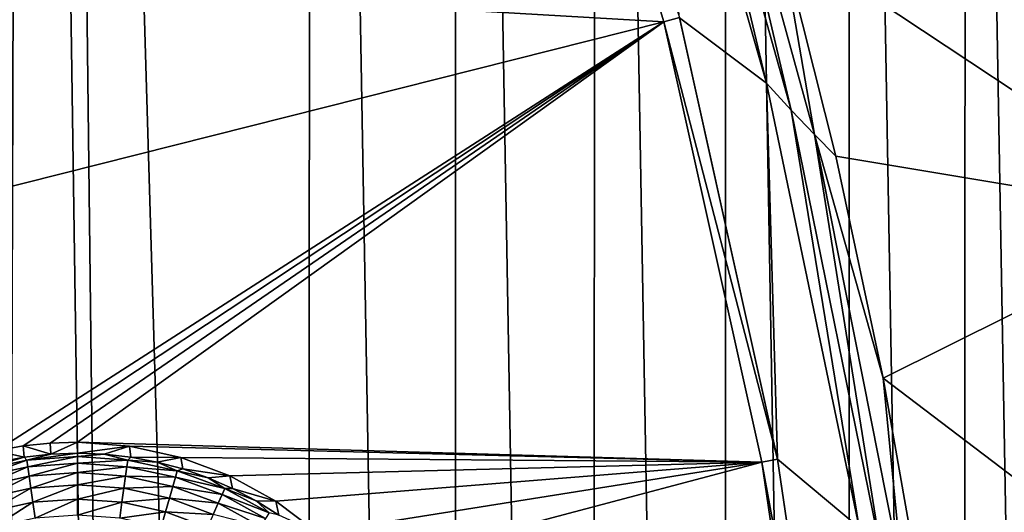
# Model space of a CAD drawing. Header units: metres. Extents: x -24 to 72, y -247 to 22.
# Tile 195 of 256: x 16.74 to 19.84, y -219.61 to -218.06. Entities that reach past the tile are written whole.
import ezdxf

# ---------------------------------------------------------------- set-up
doc = ezdxf.new("R2010")
doc.units = ezdxf.units.M
doc.layers.add('solid_509589_MEDIA_SW0001', color=7, linetype='CONTINUOUS')

msp = doc.modelspace()

# ---------------------------------------------------------------- linework, layer by layer
at = {"layer": 'solid_509589_MEDIA_SW0001'}
for points in [[(16.663809, -236.641541, 309.801697), (16.756207, -207.802078, 309.296692), (16.093855, -206.704636, 309.288879)], [(16.663809, -236.641541, 309.801697), (17.167751, -236.03949, 309.782318), (16.756207, -207.802078, 309.296692)], [(17.167751, -236.03949, 309.782318), (16.837637, -207.927689, 309.297455), (16.756207, -207.802078, 309.296692)], [(17.649822, -235.419891, 309.762756), (17.657206, -209.098877, 309.303192), (16.837637, -207.927689, 309.297455)], [(17.167751, -236.03949, 309.782318), (17.649822, -235.419891, 309.762756), (16.837637, -207.927689, 309.297455)], [(17.649822, -235.419891, 309.762756), (18.109459, -234.783478, 309.743073), (17.657206, -209.098877, 309.303192)], [(18.109459, -234.783478, 309.743073), (18.116432, -209.735916, 309.305756), (17.657206, -209.098877, 309.303192)], [(18.109459, -234.783478, 309.743073), (18.5459, -234.131317, 309.723358), (18.116432, -209.735916, 309.305756)], [(18.5459, -234.131317, 309.723358), (18.552521, -210.388672, 309.308807), (18.116432, -209.735916, 309.305756)], [(18.5459, -234.131317, 309.723358), (18.958702, -233.464111, 309.703644), (18.552521, -210.388672, 309.308807)], [(18.958702, -233.464111, 309.703644), (18.965099, -211.056595, 309.312408), (18.552521, -210.388672, 309.308807)], [(18.958702, -233.464111, 309.703644), (19.34738, -232.782639, 309.68399), (18.965099, -211.056595, 309.312408)], [(19.34738, -232.782639, 309.68399), (19.353384, -211.738541, 309.316559), (18.965099, -211.056595, 309.312408)], [(19.34738, -232.782639, 309.68399), (19.71139, -232.08786, 309.664459), (19.353384, -211.738541, 309.316559)], [(19.71139, -232.08786, 309.664459), (19.716867, -212.433502, 309.321289), (19.353384, -211.738541, 309.316559)], [(19.71139, -232.08786, 309.664459), (20.050303, -231.380646, 309.645111), (19.716867, -212.433502, 309.321289)], [(20.050303, -231.380646, 309.645111), (20.055273, -213.14093, 309.32663), (19.716867, -212.433502, 309.321289)], [(18.360947, -216.708725, 268.342133), (18.769186, -218.06546, 268.365814), (15.663407, -217.884369, 268.450867)], [(18.360947, -216.708725, 268.342133), (18.817554, -218.052322, 268.392365), (18.769186, -218.06546, 268.365814)], [(18.699661, -216.887802, 268.345306), (19.091377, -218.258453, 268.369232), (18.817554, -218.05278, 268.366272)], [(18.784277, -216.970428, 268.351776), (19.091377, -218.258453, 268.369232), (18.699661, -216.887802, 268.345306)], [(18.784277, -216.970428, 268.351776), (19.168818, -218.343018, 268.375732), (19.091377, -218.258453, 268.369232)], [(18.864019, -217.045258, 268.368195), (19.168818, -218.343018, 268.375732), (18.784277, -216.970428, 268.351776)], [(19.242077, -218.41983, 268.392181), (19.168818, -218.343018, 268.375732), (18.864019, -217.045258, 268.368195)], [(19.242077, -218.41983, 268.392181), (18.864019, -217.045258, 268.368195), (19.135248, -217.796341, 268.405914)], [(20.115564, -217.238358, 269.09845), (20.47105, -218.68103, 269.123627), (19.135248, -217.796341, 268.405914)], [(19.242077, -218.41983, 268.392181), (19.135248, -217.796341, 268.405914), (19.309031, -218.48793, 268.417999)], [(20.47105, -218.68103, 269.123627), (19.309031, -218.48793, 268.417999), (19.135248, -217.796341, 268.405914)], [(18.769186, -218.06546, 268.365814), (15.926888, -218.781586, 268.466522), (15.663407, -217.884369, 268.450867)], [(16.671167, -219.413254, 268.448792), (15.926888, -218.781586, 268.466522), (18.769186, -218.06546, 268.365814)], [(16.755362, -219.397842, 268.444733), (16.671167, -219.413254, 268.448792), (18.769186, -218.06546, 268.365814)], [(16.840469, -219.388702, 268.440948), (16.755362, -219.397842, 268.444733), (18.769186, -218.06546, 268.365814)], [(16.926023, -219.385895, 268.437408), (16.840469, -219.388702, 268.440948), (18.769186, -218.06546, 268.365814)], [(16.926023, -219.385895, 268.437408), (18.769186, -218.06546, 268.365814), (19.077291, -219.448395, 268.389954)], [(18.769186, -218.06546, 268.365814), (18.817554, -218.052322, 268.392365), (19.126459, -219.438828, 268.416565)], [(18.769186, -218.06546, 268.365814), (19.126459, -219.438828, 268.416565), (19.077291, -219.448395, 268.389954)], [(18.817554, -218.052322, 268.392365), (18.817554, -218.05278, 268.366272), (19.126459, -219.43927, 268.390472)], [(19.126459, -219.438828, 268.416565), (18.817554, -218.052322, 268.392365), (19.126459, -219.43927, 268.390472)], [(19.091377, -218.258453, 268.369232), (19.126459, -219.43927, 268.390472), (18.817554, -218.05278, 268.366272)], [(19.091377, -218.258453, 268.369232), (19.38274, -219.65387, 268.393585), (19.126459, -219.43927, 268.390472)], [(19.168818, -218.343018, 268.375732), (19.38274, -219.65387, 268.393585), (19.091377, -218.258453, 268.369232)], [(19.168818, -218.343018, 268.375732), (19.453173, -219.739792, 268.400116), (19.38274, -219.65387, 268.393585)], [(19.242077, -218.41983, 268.392181), (19.453173, -219.739792, 268.400116), (19.168818, -218.343018, 268.375732)], [(19.520082, -219.818054, 268.416595), (19.453173, -219.739792, 268.400116), (19.242077, -218.41983, 268.392181)], [(19.242077, -218.41983, 268.392181), (19.309031, -218.48793, 268.417999), (19.457817, -219.185318, 268.430176)], [(19.520082, -219.818054, 268.416595), (19.242077, -218.41983, 268.392181), (19.457817, -219.185318, 268.430176)], [(20.47105, -218.68103, 269.123627), (19.457817, -219.185318, 268.430176), (19.309031, -218.48793, 268.417999)], [(20.47105, -218.68103, 269.123627), (20.723173, -220.145309, 269.1492), (19.457817, -219.185318, 268.430176)], [(19.520082, -219.818054, 268.416595), (19.457817, -219.185318, 268.430176), (19.581419, -219.887604, 268.442413)], [(20.723173, -220.145309, 269.1492), (19.581419, -219.887604, 268.442413), (19.457817, -219.185318, 268.430176)], [(16.758507, -219.43251, 268.113464), (16.671167, -219.413254, 268.448792), (16.755362, -219.397842, 268.444733)], [(16.84203, -219.423111, 268.113312), (16.755362, -219.397842, 268.444733), (16.840469, -219.388702, 268.440948)], [(16.758507, -219.43251, 268.113464), (16.755362, -219.397842, 268.444733), (16.84203, -219.423111, 268.113312)], [(16.84203, -219.423111, 268.113312), (16.840469, -219.388702, 268.440948), (16.926023, -219.385895, 268.437408)], [(16.84203, -219.423111, 268.113312), (16.926023, -219.385895, 268.437408), (16.926023, -219.419968, 268.113251)], [(17.089384, -219.398178, 268.431427), (16.926023, -219.385895, 268.437408), (19.077291, -219.448395, 268.389954)], [(16.926023, -219.419968, 268.113251), (16.926023, -219.385895, 268.437408), (17.089384, -219.398178, 268.431427)], [(17.010017, -219.423111, 268.113312), (16.926023, -219.419968, 268.113251), (17.089384, -219.398178, 268.431427)], [(17.093542, -219.43251, 268.113464), (17.010017, -219.423111, 268.113312), (17.089384, -219.398178, 268.431427)], [(17.25054, -219.433792, 268.426514), (17.089384, -219.398178, 268.431427), (19.077291, -219.448395, 268.389954)], [(17.093542, -219.43251, 268.113464), (17.089384, -219.398178, 268.431427), (17.25054, -219.433792, 268.426514)], [(16.612169, -219.475983, 268.05957), (16.675919, -219.448135, 268.113739), (16.758507, -219.43251, 268.113464)], [(16.767483, -219.4422, 268.05899), (16.612169, -219.475983, 268.05957), (16.758507, -219.43251, 268.113464)], [(16.675919, -219.448135, 268.113739), (16.671167, -219.413254, 268.448792), (16.758507, -219.43251, 268.113464)], [(16.767483, -219.4422, 268.05899), (16.758507, -219.43251, 268.113464), (16.84203, -219.423111, 268.113312)], [(16.767483, -219.4422, 268.05899), (16.926023, -219.419968, 268.113251), (16.926023, -219.430862, 268.058777)], [(16.767483, -219.4422, 268.05899), (16.84203, -219.423111, 268.113312), (16.926023, -219.419968, 268.113251)], [(16.770311, -219.462769, 268.007385), (16.767483, -219.4422, 268.05899), (16.926023, -219.430862, 268.058777)], [(16.770311, -219.462769, 268.007385), (16.926023, -219.430862, 268.058777), (16.926023, -219.451645, 268.007202)], [(16.926023, -219.430862, 268.058777), (16.926023, -219.419968, 268.113251), (17.010017, -219.423111, 268.113312)], [(17.084564, -219.4422, 268.05899), (16.926023, -219.430862, 268.058777), (17.010017, -219.423111, 268.113312)], [(16.926023, -219.451645, 268.007202), (16.926023, -219.430862, 268.058777), (17.084564, -219.4422, 268.05899)], [(17.084564, -219.4422, 268.05899), (17.010017, -219.423111, 268.113312), (17.093542, -219.43251, 268.113464)], [(17.084564, -219.4422, 268.05899), (17.093542, -219.43251, 268.113464), (17.176128, -219.448135, 268.113739)], [(17.176128, -219.448135, 268.113739), (17.093542, -219.43251, 268.113464), (17.25054, -219.433792, 268.426514)], [(17.257317, -219.469894, 268.114136), (17.176128, -219.448135, 268.113739), (17.25054, -219.433792, 268.426514)], [(17.404926, -219.491974, 268.422729), (17.25054, -219.433792, 268.426514), (19.077291, -219.448395, 268.389954)], [(17.257317, -219.469894, 268.114136), (17.25054, -219.433792, 268.426514), (17.404926, -219.491974, 268.422729)], [(16.617769, -219.495956, 268.007965), (16.612169, -219.475983, 268.05957), (16.767483, -219.4422, 268.05899)], [(16.770311, -219.462769, 268.007385), (16.617769, -219.495956, 268.007965), (16.767483, -219.4422, 268.05899)], [(16.625973, -219.524719, 267.96109), (16.617769, -219.495956, 268.007965), (16.770311, -219.462769, 268.007385)], [(16.774456, -219.492416, 267.960541), (16.625973, -219.524719, 267.96109), (16.770311, -219.462769, 268.007385)], [(16.774456, -219.492416, 267.960541), (16.770311, -219.462769, 268.007385), (16.926023, -219.451645, 268.007202)], [(16.774456, -219.492416, 267.960541), (16.926023, -219.451645, 268.007202), (16.926023, -219.481583, 267.960358)], [(17.081736, -219.462769, 268.007385), (16.926023, -219.451645, 268.007202), (17.084564, -219.4422, 268.05899)], [(16.926023, -219.481583, 267.960358), (16.926023, -219.451645, 268.007202), (17.081736, -219.462769, 268.007385)], [(17.077591, -219.492416, 267.960541), (16.926023, -219.481583, 267.960358), (17.081736, -219.462769, 268.007385)], [(17.077591, -219.492416, 267.960541), (17.081736, -219.462769, 268.007385), (17.234278, -219.495956, 268.007965)], [(17.081736, -219.462769, 268.007385), (17.084564, -219.4422, 268.05899), (17.239878, -219.475983, 268.05957)], [(17.234278, -219.495956, 268.007965), (17.081736, -219.462769, 268.007385), (17.239878, -219.475983, 268.05957)], [(17.239878, -219.475983, 268.05957), (17.084564, -219.4422, 268.05899), (17.176128, -219.448135, 268.113739)], [(17.239878, -219.475983, 268.05957), (17.176128, -219.448135, 268.113739), (17.257317, -219.469894, 268.114136)], [(17.549427, -219.571548, 268.420074), (17.404926, -219.491974, 268.422729), (19.077291, -219.448395, 268.389954)], [(17.681061, -219.670853, 268.418457), (17.549427, -219.571548, 268.420074), (19.077291, -219.448395, 268.389954)], [(17.797153, -219.787842, 268.417847), (17.681061, -219.670853, 268.418457), (19.077291, -219.448395, 268.389954)], [(17.797153, -219.787842, 268.417847), (19.077291, -219.448395, 268.389954), (19.283621, -220.850159, 268.414398)], [(19.077291, -219.448395, 268.389954), (19.126459, -219.438828, 268.416565), (19.333321, -220.844208, 268.441101)], [(19.077291, -219.448395, 268.389954), (19.333321, -220.844208, 268.441101), (19.283621, -220.850159, 268.414398)], [(19.126459, -219.438828, 268.416565), (19.126459, -219.43927, 268.390472), (19.333321, -220.844666, 268.415009)], [(19.333321, -220.844208, 268.441101), (19.126459, -219.438828, 268.416565), (19.333321, -220.844666, 268.415009)], [(19.38274, -219.65387, 268.393585), (19.333321, -220.844666, 268.415009), (19.126459, -219.43927, 268.390472)], [(16.636499, -219.561279, 267.920532), (16.625973, -219.524719, 267.96109), (16.774456, -219.492416, 267.960541)], [(16.779774, -219.530121, 267.920013), (16.636499, -219.561279, 267.920532), (16.774456, -219.492416, 267.960541)], [(16.779774, -219.530121, 267.920013), (16.774456, -219.492416, 267.960541), (16.926023, -219.481583, 267.960358)], [(16.779774, -219.530121, 267.920013), (16.926023, -219.481583, 267.960358), (16.926023, -219.519653, 267.91983)], [(16.926023, -219.519653, 267.91983), (16.926023, -219.481583, 267.960358), (17.077591, -219.492416, 267.960541)], [(17.072275, -219.530121, 267.920013), (16.926023, -219.519653, 267.91983), (17.077591, -219.492416, 267.960541)], [(17.072275, -219.530121, 267.920013), (17.077591, -219.492416, 267.960541), (17.226074, -219.524719, 267.96109)], [(17.226074, -219.524719, 267.96109), (17.077591, -219.492416, 267.960541), (17.234278, -219.495956, 268.007965)], [(17.226074, -219.524719, 267.96109), (17.234278, -219.495956, 268.007965), (17.380545, -219.550507, 268.008942)], [(17.234278, -219.495956, 268.007965), (17.239878, -219.475983, 268.05957), (17.388802, -219.531509, 268.060547)], [(17.380545, -219.550507, 268.008942), (17.234278, -219.495956, 268.007965), (17.388802, -219.531509, 268.060547)], [(17.239878, -219.475983, 268.05957), (17.257317, -219.469894, 268.114136), (17.336653, -219.49765, 268.114624)], [(17.388802, -219.531509, 268.060547), (17.239878, -219.475983, 268.05957), (17.336653, -219.49765, 268.114624)], [(17.336653, -219.49765, 268.114624), (17.257317, -219.469894, 268.114136), (17.404926, -219.491974, 268.422729)], [(17.413691, -219.53125, 268.115204), (17.336653, -219.49765, 268.114624), (17.404926, -219.491974, 268.422729)], [(17.388802, -219.531509, 268.060547), (17.336653, -219.49765, 268.114624), (17.413691, -219.53125, 268.115204)], [(17.413691, -219.53125, 268.115204), (17.404926, -219.491974, 268.422729), (17.549427, -219.571548, 268.420074)], [(16.648987, -219.604385, 267.887726), (16.636499, -219.561279, 267.920532), (16.779774, -219.530121, 267.920013)], [(16.786081, -219.57457, 267.887177), (16.648987, -219.604385, 267.887726), (16.779774, -219.530121, 267.920013)], [(16.786081, -219.57457, 267.887177), (16.779774, -219.530121, 267.920013), (16.926023, -219.519653, 267.91983)], [(16.786081, -219.57457, 267.887177), (16.926023, -219.519653, 267.91983), (16.926023, -219.56456, 267.887024)], [(16.926023, -219.56456, 267.887024), (16.926023, -219.519653, 267.91983), (17.072275, -219.530121, 267.920013)], [(17.065966, -219.57457, 267.887177), (16.926023, -219.56456, 267.887024), (17.072275, -219.530121, 267.920013)], [(17.065966, -219.57457, 267.887177), (17.072275, -219.530121, 267.920013), (17.215548, -219.561279, 267.920532)], [(17.215548, -219.561279, 267.920532), (17.072275, -219.530121, 267.920013), (17.226074, -219.524719, 267.96109)], [(17.215548, -219.561279, 267.920532), (17.226074, -219.524719, 267.96109), (17.368448, -219.577805, 267.962036)], [(17.368448, -219.577805, 267.962036), (17.226074, -219.524719, 267.96109), (17.380545, -219.550507, 268.008942)], [(17.388802, -219.531509, 268.060547), (17.413691, -219.53125, 268.115204), (17.488003, -219.570526, 268.115875)], [(17.488003, -219.570526, 268.115875), (17.413691, -219.53125, 268.115204), (17.549427, -219.571548, 268.420074)], [(17.20306, -219.604385, 267.887726), (17.065966, -219.57457, 267.887177), (17.215548, -219.561279, 267.920532)], [(17.20306, -219.604385, 267.887726), (17.215548, -219.561279, 267.920532), (17.352926, -219.612518, 267.921448)], [(17.352926, -219.612518, 267.921448), (17.215548, -219.561279, 267.920532), (17.368448, -219.577805, 267.962036)], [(17.368448, -219.577805, 267.962036), (17.380545, -219.550507, 268.008942), (17.517559, -219.625305, 268.010223)], [(17.380545, -219.550507, 268.008942), (17.388802, -219.531509, 268.060547), (17.528305, -219.607681, 268.061859)], [(17.517559, -219.625305, 268.010223), (17.380545, -219.550507, 268.008942), (17.528305, -219.607681, 268.061859)], [(17.528305, -219.607681, 268.061859), (17.388802, -219.531509, 268.060547), (17.488003, -219.570526, 268.115875)], [(16.663006, -219.652557, 267.863708), (16.648987, -219.604385, 267.887726), (16.786081, -219.57457, 267.887177)], [(16.793163, -219.624252, 267.86322), (16.663006, -219.652557, 267.863708), (16.786081, -219.57457, 267.887177)], [(16.793163, -219.624252, 267.86322), (16.786081, -219.57457, 267.887177), (16.926023, -219.56456, 267.887024)], [(16.793163, -219.624252, 267.86322), (16.926023, -219.56456, 267.887024), (16.926023, -219.614746, 267.863068)], [(16.926023, -219.614746, 267.863068), (16.926023, -219.56456, 267.887024), (17.065966, -219.57457, 267.887177)], [(17.058886, -219.624252, 267.86322), (16.926023, -219.614746, 267.863068), (17.065966, -219.57457, 267.887177)], [(17.058886, -219.624252, 267.86322), (17.065966, -219.57457, 267.887177), (17.20306, -219.604385, 267.887726)], [(17.352926, -219.612518, 267.921448), (17.368448, -219.577805, 267.962036), (17.501816, -219.65062, 267.963287)], [(17.501816, -219.65062, 267.963287), (17.368448, -219.577805, 267.962036), (17.517559, -219.625305, 268.010223)], [(17.559172, -219.615234, 268.116669), (17.488003, -219.570526, 268.115875), (17.549427, -219.571548, 268.420074)], [(17.528305, -219.607681, 268.061859), (17.488003, -219.570526, 268.115875), (17.559172, -219.615234, 268.116669)], [(17.559172, -219.615234, 268.116669), (17.549427, -219.571548, 268.420074), (17.681061, -219.670853, 268.418457)], [(17.189041, -219.652557, 267.863708), (17.058886, -219.624252, 267.86322), (17.20306, -219.604385, 267.887726)], [(17.189041, -219.652557, 267.863708), (17.20306, -219.604385, 267.887726), (17.334515, -219.653412, 267.88858)], [(17.334515, -219.653412, 267.88858), (17.20306, -219.604385, 267.887726), (17.352926, -219.612518, 267.921448)]]:
    msp.add_3dface(points, dxfattribs=at)

doc.saveas('drawing.dxf')
